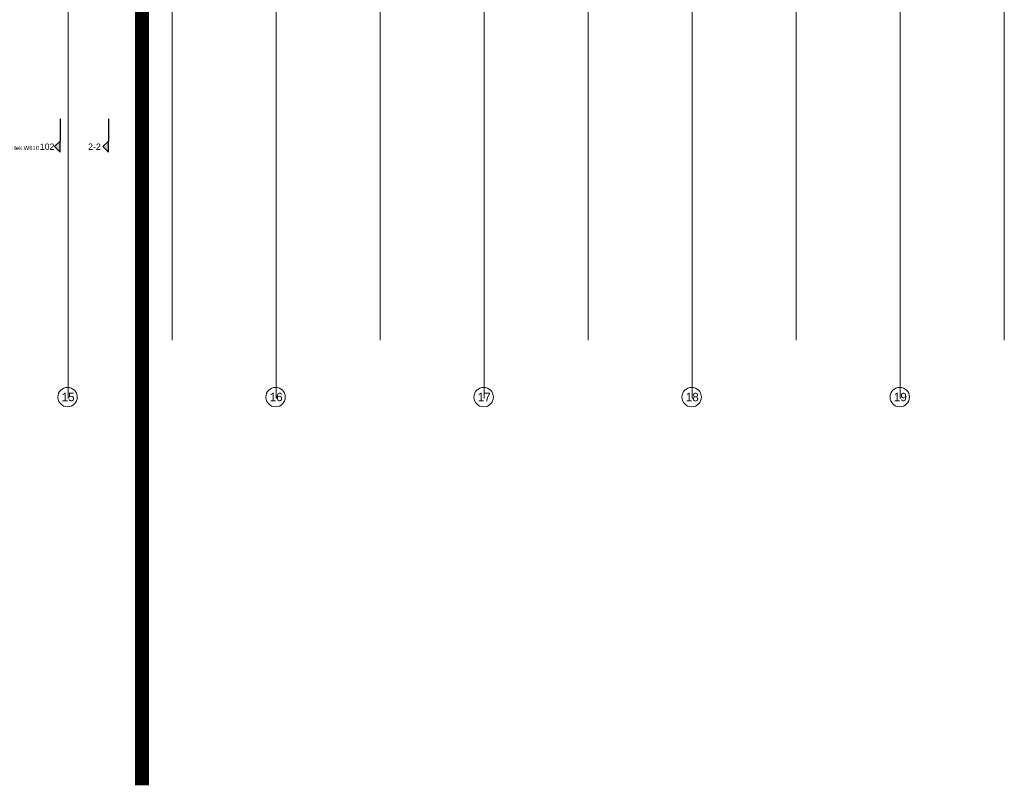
# Model space of a CAD drawing. Header units: millimetres. Extents: x -38031 to 110605, y -30229 to 92226.
# Tile 93 of 256: x 22615 to 58110, y -30229 to -2375. Entities that reach past the tile are written whole.
import ezdxf
from ezdxf.enums import TextEntityAlignment as Align

# ---------------------------------------------------------------- set-up
doc = ezdxf.new("R2010")
doc.units = ezdxf.units.MM
doc.header["$LTSCALE"] = 50
doc.set_wipeout_variables(frame=1)
doc.linetypes.add('STYLE_07', pattern=[1.875, 0.625, -0.20828, 0.625, -0.20836, 0.06943, -0.13893])
for name, color, linetype in [('AB$1A---_ATTRIB050', 8, 'Continuous'), ('AL$1A---_ALGEMEEN', 8, 'Continuous'), ('AM$1A---_ARCERING', 8, 'Continuous'), ('AT$1A---_TEKST035', 8, 'Continuous'), ('BOUWKUNDIG', 8, 'Continuous'), ('kaderscheiding', 9, 'Continuous')]:
    doc.layers.add(name, color=color, linetype=linetype)
doc.layers.add('stramien', color=1, linetype='Continuous', lineweight=15)
doc.styles.add('Arial', font='ARIAL.TTF')
doc.styles.get("Standard").update_dxf_attribs({"font": 'iso.shx'})

# ---------------------------------------------------------------- blocks, each defined once
blk = doc.blocks.new('A$C385C6BB8')
at = {"layer": 'kaderscheiding', "const_width": 500}
blk.add_lwpolyline([(-72180, -17466), (-72180, 81355)], dxfattribs=at)
blk = doc.blocks.new('drsnd pijl')
at = {"layer": 'AM$1A---_ARCERING', "linetype": 'Continuous', "lineweight": 0}
blk.add_hatch(color=256, dxfattribs=at).paths.add_polyline_path([(1005, 442), (200, 442), (0, 242), (-200, 442), (200, 442)])
at = {"layer": 'AL$1A---_ALGEMEEN', "color": 0}
blk.add_lwpolyline([(1005, 442), (200, 442), (0, 242), (-200, 442), (200, 442)], dxfattribs=at)
at = {"layer": 'AL$1A---_ALGEMEEN', "color": 0, "style": 'Arial'}
blk.add_attdef('peil', text='', height=227, rotation=90, dxfattribs=at).set_placement((170, -290), align=Align.BOTTOM_LEFT)
at = {"layer": 'AL$1A---_ALGEMEEN', "color": 0, "flags": 1}
blk.add_attdef('onderdeel', (-200, -700), '', height=227, dxfattribs=at)
blk = doc.blocks.new('200254 W 211 30-06-2008')
at = {"layer": 'stramien', "linetype": 'STYLE_07', "ltscale": 50}
for p, q in [((19596.95, 2737.41), (19596.95, 4236.3)), ((19746.95, 2737.41), (19746.95, 3963.01)), ((19896.95, 2737.41), (19896.95, 3963.01)), ((20046.95, 2737.41), (20046.95, 3963.01)), ((20196.95, 2737.41), (20196.95, 3963.01))]:
    blk.add_line(p, q, dxfattribs=at)
at = {"layer": 'AL$1A---_ALGEMEEN'}
ref = blk.add_blockref('drsnd pijl', (19507.3, 2876.97), dxfattribs=dict(at, xscale=-0.02, yscale=0.02, zscale=0.02, rotation=270))
ref.add_attrib('peil', '102', dxfattribs={"layer": 'AB$1A---_ATTRIB050', "height": 4.546, "style": 'Arial'}).set_placement((19501.49, 2873.25), align=Align.BOTTOM_LEFT)
ref = blk.add_blockref('drsnd pijl', (19542.15, 2876.97), dxfattribs=dict(at, xscale=-0.02, yscale=0.02, zscale=0.02, rotation=270))
ref.add_attrib('peil', '2-2', dxfattribs={"layer": 'AB$1A---_ATTRIB050', "height": 4.546, "style": 'Arial'}).set_placement((19536.34, 2873.25), align=Align.BOTTOM_LEFT)
at = {"layer": 'AT$1A---_TEKST035', "insert": (19488.75, 2875.95), "char_height": 3.0305, "attachment_point": 5, "line_spacing_factor": 0.967741, "style": 'Arial'}
blk.add_mtext('{\\C256;\\lzie tek.W610}', dxfattribs=at)
at = {"linetype": 'Continuous'}
for points in [[(19528.55, 2696.36), (19528.52, 2695.67), (19528.41, 2694.99), (19528.25, 2694.33), (19528.02, 2693.68), (19527.72, 2693.06), (19527.37, 2692.47), (19526.96, 2691.92), (19526.5, 2691.41), (19525.99, 2690.95), (19525.44, 2690.54), (19524.85, 2690.19), (19524.23, 2689.89), (19523.58, 2689.66), (19522.91, 2689.49), (19522.24, 2689.39), (19521.55, 2689.36), (19520.86, 2689.39), (19520.18, 2689.49), (19519.52, 2689.66), (19518.87, 2689.89), (19518.25, 2690.19), (19517.66, 2690.54), (19517.11, 2690.95), (19516.6, 2691.41), (19516.14, 2691.92), (19515.73, 2692.47), (19515.38, 2693.06), (19515.08, 2693.68), (19514.85, 2694.33), (19514.68, 2694.99), (19514.58, 2695.67), (19514.55, 2696.36), (19514.58, 2697.05), (19514.68, 2697.73), (19514.85, 2698.39), (19515.08, 2699.04), (19515.38, 2699.66), (19515.73, 2700.25), (19516.14, 2700.8), (19516.6, 2701.31), (19517.11, 2701.77), (19517.66, 2702.18), (19518.25, 2702.53), (19518.87, 2702.83), (19519.52, 2703.06), (19520.18, 2703.22), (19520.86, 2703.33), (19521.55, 2703.36), (19522.24, 2703.33), (19522.91, 2703.22), (19523.58, 2703.06), (19524.23, 2702.83), (19524.85, 2702.53), (19525.44, 2702.18), (19525.99, 2701.77), (19526.5, 2701.31), (19526.96, 2700.8), (19527.37, 2700.25), (19527.72, 2699.66), (19528.02, 2699.04), (19528.25, 2698.39), (19528.41, 2697.73), (19528.52, 2697.05)], [(19678.55, 2696.36), (19678.52, 2695.67), (19678.41, 2694.99), (19678.25, 2694.33), (19678.02, 2693.68), (19677.72, 2693.06), (19677.37, 2692.47), (19676.96, 2691.92), (19676.5, 2691.41), (19675.99, 2690.95), (19675.44, 2690.54), (19674.85, 2690.19), (19674.23, 2689.89), (19673.58, 2689.66), (19672.91, 2689.49), (19672.24, 2689.39), (19671.55, 2689.36), (19670.86, 2689.39), (19670.18, 2689.49), (19669.52, 2689.66), (19668.87, 2689.89), (19668.25, 2690.19), (19667.66, 2690.54), (19667.11, 2690.95), (19666.6, 2691.41), (19666.14, 2691.92), (19665.73, 2692.47), (19665.38, 2693.06), (19665.08, 2693.68), (19664.85, 2694.33), (19664.68, 2694.99), (19664.58, 2695.67), (19664.55, 2696.36), (19664.58, 2697.05), (19664.68, 2697.73), (19664.85, 2698.39), (19665.08, 2699.04), (19665.38, 2699.66), (19665.73, 2700.25), (19666.14, 2700.8), (19666.6, 2701.31), (19667.11, 2701.77), (19667.66, 2702.18), (19668.25, 2702.53), (19668.87, 2702.83), (19669.52, 2703.06), (19670.18, 2703.22), (19670.86, 2703.33), (19671.55, 2703.36), (19672.24, 2703.33), (19672.91, 2703.22), (19673.58, 2703.06), (19674.23, 2702.83), (19674.85, 2702.53), (19675.44, 2702.18), (19675.99, 2701.77), (19676.5, 2701.31), (19676.96, 2700.8), (19677.37, 2700.25), (19677.72, 2699.66), (19678.02, 2699.04), (19678.25, 2698.39), (19678.41, 2697.73), (19678.52, 2697.05)], [(19828.55, 2696.36), (19828.52, 2695.67), (19828.41, 2694.99), (19828.25, 2694.33), (19828.02, 2693.68), (19827.72, 2693.06), (19827.37, 2692.47), (19826.96, 2691.92), (19826.5, 2691.41), (19825.99, 2690.95), (19825.44, 2690.54), (19824.85, 2690.19), (19824.23, 2689.89), (19823.58, 2689.66), (19822.91, 2689.49), (19822.24, 2689.39), (19821.55, 2689.36), (19820.86, 2689.39), (19820.18, 2689.49), (19819.52, 2689.66), (19818.87, 2689.89), (19818.25, 2690.19), (19817.66, 2690.54), (19817.11, 2690.95), (19816.6, 2691.41), (19816.14, 2691.92), (19815.73, 2692.47), (19815.38, 2693.06), (19815.08, 2693.68), (19814.85, 2694.33), (19814.68, 2694.99), (19814.58, 2695.67), (19814.55, 2696.36), (19814.58, 2697.05), (19814.68, 2697.73), (19814.85, 2698.39), (19815.08, 2699.04), (19815.38, 2699.66), (19815.73, 2700.25), (19816.14, 2700.8), (19816.6, 2701.31), (19817.11, 2701.77), (19817.66, 2702.18), (19818.25, 2702.53), (19818.87, 2702.83), (19819.52, 2703.06), (19820.18, 2703.22), (19820.86, 2703.33), (19821.55, 2703.36), (19822.24, 2703.33), (19822.91, 2703.22), (19823.58, 2703.06), (19824.23, 2702.83), (19824.85, 2702.53), (19825.44, 2702.18), (19825.99, 2701.77), (19826.5, 2701.31), (19826.96, 2700.8), (19827.37, 2700.25), (19827.72, 2699.66), (19828.02, 2699.04), (19828.25, 2698.39), (19828.41, 2697.73), (19828.52, 2697.05)], [(19978.55, 2696.36), (19978.52, 2695.67), (19978.41, 2694.99), (19978.25, 2694.33), (19978.02, 2693.68), (19977.72, 2693.06), (19977.37, 2692.47), (19976.96, 2691.92), (19976.5, 2691.41), (19975.99, 2690.95), (19975.44, 2690.54), (19974.85, 2690.19), (19974.23, 2689.89), (19973.58, 2689.66), (19972.91, 2689.49), (19972.24, 2689.39), (19971.55, 2689.36), (19970.86, 2689.39), (19970.18, 2689.49), (19969.52, 2689.66), (19968.87, 2689.89), (19968.25, 2690.19), (19967.66, 2690.54), (19967.11, 2690.95), (19966.6, 2691.41), (19966.14, 2691.92), (19965.73, 2692.47), (19965.38, 2693.06), (19965.08, 2693.68), (19964.85, 2694.33), (19964.68, 2694.99), (19964.58, 2695.67), (19964.55, 2696.36), (19964.58, 2697.05), (19964.68, 2697.73), (19964.85, 2698.39), (19965.08, 2699.04), (19965.38, 2699.66), (19965.73, 2700.25), (19966.14, 2700.8), (19966.6, 2701.31), (19967.11, 2701.77), (19967.66, 2702.18), (19968.25, 2702.53), (19968.87, 2702.83), (19969.52, 2703.06), (19970.18, 2703.22), (19970.86, 2703.33), (19971.55, 2703.36), (19972.24, 2703.33), (19972.91, 2703.22), (19973.58, 2703.06), (19974.23, 2702.83), (19974.85, 2702.53), (19975.44, 2702.18), (19975.99, 2701.77), (19976.5, 2701.31), (19976.96, 2700.8), (19977.37, 2700.25), (19977.72, 2699.66), (19978.02, 2699.04), (19978.25, 2698.39), (19978.41, 2697.73), (19978.52, 2697.05)], [(20128.55, 2696.36), (20128.52, 2695.67), (20128.41, 2694.99), (20128.25, 2694.33), (20128.02, 2693.68), (20127.72, 2693.06), (20127.37, 2692.47), (20126.96, 2691.92), (20126.5, 2691.41), (20125.99, 2690.95), (20125.44, 2690.54), (20124.85, 2690.19), (20124.23, 2689.89), (20123.58, 2689.66), (20122.91, 2689.49), (20122.24, 2689.39), (20121.55, 2689.36), (20120.86, 2689.39), (20120.18, 2689.49), (20119.52, 2689.66), (20118.87, 2689.89), (20118.25, 2690.19), (20117.66, 2690.54), (20117.11, 2690.95), (20116.6, 2691.41), (20116.14, 2691.92), (20115.73, 2692.47), (20115.38, 2693.06), (20115.08, 2693.68), (20114.85, 2694.33), (20114.68, 2694.99), (20114.58, 2695.67), (20114.55, 2696.36), (20114.58, 2697.05), (20114.68, 2697.73), (20114.85, 2698.39), (20115.08, 2699.04), (20115.38, 2699.66), (20115.73, 2700.25), (20116.14, 2700.8), (20116.6, 2701.31), (20117.11, 2701.77), (20117.66, 2702.18), (20118.25, 2702.53), (20118.87, 2702.83), (20119.52, 2703.06), (20120.18, 2703.22), (20120.86, 2703.33), (20121.55, 2703.36), (20122.24, 2703.33), (20122.91, 2703.22), (20123.58, 2703.06), (20124.23, 2702.83), (20124.85, 2702.53), (20125.44, 2702.18), (20125.99, 2701.77), (20126.5, 2701.31), (20126.96, 2700.8), (20127.37, 2700.25), (20127.72, 2699.66), (20128.02, 2699.04), (20128.25, 2698.39), (20128.41, 2697.73), (20128.52, 2697.05)]]:
    blk.add_wipeout(points, dxfattribs=at).dxf.layer = 'AL$1A---_ALGEMEEN'
at = {"layer": 'stramien', "linetype": 'STYLE_07', "ltscale": 50}
for p, q in [((19521.95, 2695.43), (19521.95, 4240.03)), ((19671.95, 2695.43), (19671.95, 4240.03)), ((19821.95, 2695.43), (19821.95, 4240.03)), ((19971.95, 2695.43), (19971.95, 4240.03)), ((20121.95, 2695.43), (20121.95, 4240.03))]:
    blk.add_line(p, q, dxfattribs=at)
at = {"layer": 'stramien', "linetype": 'Continuous'}
for p, q in [((19521.95, 2703.18), (19521.95, 2709.93)), ((19671.95, 2703.18), (19671.95, 2709.93)), ((19821.95, 2703.18), (19821.95, 2709.93)), ((19971.95, 2703.18), (19971.95, 2709.93)), ((20121.95, 2703.18), (20121.95, 2709.93))]:
    blk.add_line(p, q, dxfattribs=at)
for centre in [(19521.55, 2696.36), (19671.55, 2696.36), (19821.55, 2696.36), (19971.55, 2696.36), (20121.55, 2696.36)]:
    blk.add_circle(centre, 7, dxfattribs=at)
at = {"layer": 'stramien', "char_height": 6.061, "attachment_point": 2, "line_spacing_factor": 0.967741, "style": 'Arial'}
for s, insert in [('{\\C1;\\l15}', (19521.95, 2699.41)), ('{\\C1;\\l16}', (19671.95, 2699.41)), ('{\\C1;\\l17}', (19821.95, 2699.41)), ('{\\C1;\\l18}', (19971.95, 2699.41)), ('{\\C1;\\l19}', (20121.95, 2699.41))]:
    blk.add_mtext(s, dxfattribs=dict(at, insert=insert))

msp = doc.modelspace()

# ---------------------------------------------------------------- block references
at = {"layer": 'kaderscheiding'}
msp.add_blockref('A$C385C6BB8', (99205, -12512.3), dxfattribs=at)

# ---------------------------------------------------------------- next in the draw order: block references
at = {"layer": 'BOUWKUNDIG', "xscale": 50, "yscale": 50, "zscale": 50}
msp.add_blockref('200254 W 211 30-06-2008', (-951737.5, -150797.3), dxfattribs=at)

doc.saveas('drawing.dxf')
